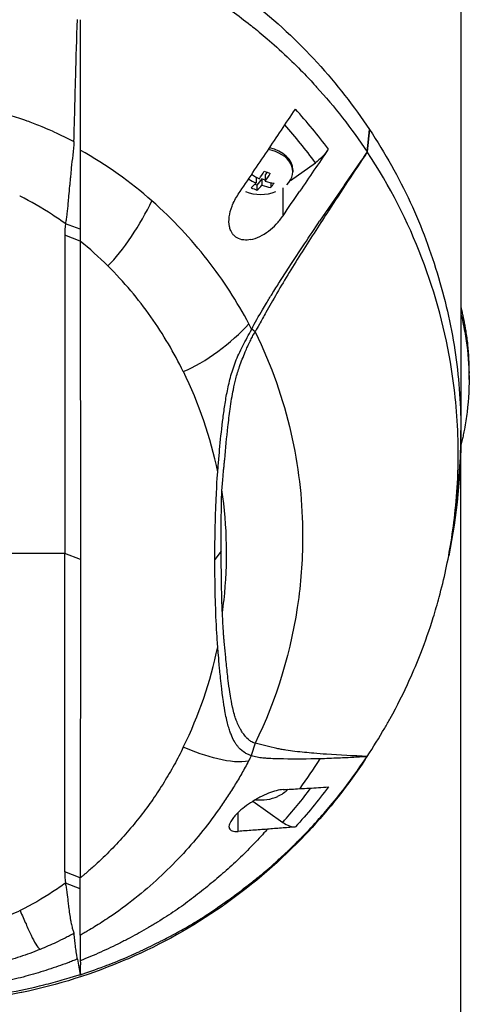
# Model space of a CAD drawing. Header units: millimetres. Extents: x 0 to 4378, y 0 to 2376.
# Tile 175 of 236: x 2265 to 2313, y 1208 to 1314. Entities that reach past the tile are written whole.
import ezdxf

# ---------------------------------------------------------------- set-up
doc = ezdxf.new("R2010")
doc.units = ezdxf.units.MM
doc.header["$LTSCALE"] = 0.2

# ---------------------------------------------------------------- blocks, each defined once
blk = doc.blocks.new('A$C6df8b870')
for p, q in [((59, 672.9), (59, 609.7)), ((48.93, 639.9), (49.17, 642.32)), ((49.18, 642.3), (48.94, 639.89)), ((49.18, 642.3), (49.17, 642.32)), ((40.69, 636.84), (43.37, 638.74)), ((40.95, 637.98), (40.95, 637.77)), ((36.67, 637.39), (36.51, 637.45)), ((37.01, 637.19), (37.01, 636.56)), ((37.64, 637), (37.1, 636.33)), ((37.99, 636.86), (37.64, 637)), ((37.64, 637), (37.64, 636.31)), ((38.2, 637.71), (37.99, 637.44)), ((37.99, 637.44), (37.99, 636.76)), ((37.1, 636.33), (36.87, 636.42)), ((37.1, 636.33), (37.1, 635.8)), ((38.58, 636.6), (38.58, 636.09)), ((39.9, 633.04), (39.9, 636.03)), ((39.9, 633.04), (39.9, 633.04)), ((18.14, 631.58), (16.55, 632.18)), ((16.47, 630.96), (16.47, 596.75)), ((18.14, 630.31), (16.47, 630.96)), ((18.14, 630.31), (18.15, 596.11)), ((36.9, 620.56), (36.54, 620.84)), ((38.67, 616.52), (38.67, 616.52)), ((59.86, 615.43), (59.86, 616.14)), ((40.22, 611.83), (40.22, 611.83)), ((59, 546.5), (59, 609.7)), ((33.84, 608.92), (33.84, 608.92)), ((58.99, 608.35), (58.99, 608.34)), ((58.49, 601.99), (58.19, 599.72)), ((16.47, 596.75), (5.01, 596.75)), ((16.47, 562.55), (16.47, 596.75)), ((18.15, 596.11), (16.47, 596.75)), ((33.27, 596.98), (32.59, 596.11)), ((18.15, 596.11), (18.14, 561.9)), ((41.42, 590.88), (41.42, 590.88)), ((41.43, 590.91), (41.43, 590.91)), ((32.81, 586.28), (32.81, 586.28)), ((36.9, 576.35), (36.5, 575.03)), ((45.73, 574.75), (45.73, 574.75)), ((36.66, 570.12), (39.87, 567.86)), ((35.1, 566.89), (35.1, 568.92)), ((18.14, 561.9), (16.47, 562.55)), ((18.14, 560.7), (18.14, 561.9)), ((38.35, 562.74), (38.35, 562.74)), ((18.14, 560.7), (16.55, 561.33)), ((18.14, 555.73), (18.14, 560.7)), ((13.81, 554.23), (13.81, 554.23)), ((18.15, 553.74), (18.15, 553.74)), ((13.76, 550), (13.76, 550))]:
    blk.add_line(p, q)
for centre, radius, start, end in [((37.5, 639.84), 4.52, 248.7153, 291.3035), ((0, 609.7), 59, 351.9405, 0), ((0, 609.7), 59, 0, 0.2394), ((0, 609.7), 41.23, 357.1706, 357.1736), ((0, 609.7), 41.73, 354.2933, 354.2964), ((0, 609.7), 42.5, 350.0562, 350.0593), ((0, 609.7), 41.23, 321.4892, 321.4893), ((0, 609.7), 41.73, 319.8886, 319.8887), ((0, 609.7), 42.5, 317.4432, 317.4433), ((0, 609.7), 59, 323.7906, 323.7907), ((37.5, 574.78), 4.52, 263.0331, 293.9986), ((0, 609.7), 59, 315.782, 315.7832), ((0, 609.7), 59, 287.911, 287.9111)]:
    blk.add_arc(centre, radius, start, end)
for centre, major_axis, ratio, start_param, end_param in [((28.4, 626.94), (-20.28, 28.61), 0.599718, 4.750751, 4.910369), ((27.7, 626.34), (-19.38, 27.64), 0.591246, 4.746501, 4.901906), ((37.5, 642.23), (5.5, 0), 0.707107, 0.057613, 0.057622), ((37.5, 637.77), (3.45, 0), 0.707107, 5.668245, 7.615338), ((37.5, 637.98), (3.45, 0), 0.707107, 0, 1.294245), ((37.32, 639.61), (3.52, -2.81), 0.6155, 4.882341, 5.089272), ((37.68, 640.06), (-3.52, 2.81), 0.6155, 1.730069, 1.947679), ((37.18, 639.96), (-1.67, -4.18), 0.34808, 0.935104, 1.182251), ((38.21, 640.73), (-3.34, 2.67), 0.6155, 1.943447, 2.113019), ((37.82, 639.71), (1.67, 4.18), 0.34808, 4.076697, 4.323843), ((37.18, 639.96), (-1.67, -4.18), 0.34808, 0.52685, 0.773996), ((36.79, 638.94), (3.34, -2.67), 0.6155, 5.08504, 5.254611), ((37.82, 639.71), (1.67, 4.18), 0.34808, 3.668442, 3.915589), ((37.32, 639.61), (3.52, -2.81), 0.6155, 5.250379, 5.497526), ((37.68, 640.06), (-3.52, 2.81), 0.6155, 2.108787, 2.355933), ((38.76, 639.33), (1.59, 3.97), 0.34808, 3.911357, 4.080929), ((-1080.39, 1310.36), (-1508.74, -2133.68), 0.5, 1.606688, 1.6079), ((32.26, 631.06), (-15.78, 0), 0.707088, 6.182869, 6.292314), ((-38.18, 540.8), (50.8, 93.21), 0.584526, 6.113536, 6.176367), ((-40.99, 600.13), (82.46, 1.56), 0.710539, 0.334686, 0.345134), ((7.26, 621.45), (12.85, 29.81), 0.93892, 5.009761, 5.009781), ((-47.54, 586.29), (-79.72, -22.19), 0.738727, 3.091652, 3.278177), ((-46.57, 605.61), (78.76, -21.82), 0.743337, 6.144865, 6.332544), ((31.04, 587.09), (-3.12, 0), 0.707107, 2.073524, 2.073539), ((37.5, 577.17), (-1.5, 0), 0.707107, 4.534188, 4.534524), ((-41.66, 595.05), (83.14, -0.01), 0.707141, 5.925311, 5.935893), ((37.5, 572.72), (3.45, 0), 0.707107, 5.274295, 5.714593), ((27.81, 584.11), (19.47, 27.21), 0.585794, 4.525933, 4.669517), ((39.86, 569.99), (-1.8, 2.47), 0.494906, 2.170146, 2.847507), ((32.26, 562.45), (-15.78, 0), 0.707125, 6.274079, 6.383524)]:
    blk.add_ellipse(centre, major_axis=major_axis, ratio=ratio, start_param=start_param, end_param=end_param)
for points, knots in [([(18.22, 665.83), (19.98, 665.26), (21.68, 664.61), (23.33, 663.9), (24.98, 663.19), (26.57, 662.42), (28.11, 661.59), (31.18, 659.93), (34, 658.04), (36.57, 656.01), (39.15, 653.97), (41.48, 651.78), (43.58, 649.49), (45.67, 647.19), (47.53, 644.79), (49.17, 642.32)], [-1, -1, -1, -1, -0.875, -0.875, -0.875, -0.75, -0.75, -0.75, -0.5, -0.5, -0.5, -0.25, -0.25, -0.25, 0, 0, 0, 0]), ([(18.14, 663.33), (19.75, 662.81), (21.45, 662.17), (23.23, 661.41), (23.85, 661.14), (24.67, 660.77), (25.65, 660.3), (26.87, 659.7), (27.63, 659.29), (27.98, 659.1), (28.95, 658.57), (29.69, 658.13), (30.22, 657.81), (30.95, 657.37), (31.67, 656.92), (32.37, 656.45), (33.78, 655.52), (35.12, 654.55), (36.4, 653.53), (36.44, 653.5), (36.45, 653.49), (36.47, 653.47), (37.27, 652.84), (38.51, 651.83), (40.06, 650.38), (41.57, 648.98), (42.63, 647.84), (43.36, 647.04), (43.4, 647), (43.46, 646.93), (43.51, 646.87), (45.41, 644.78), (47.23, 642.45), (48.93, 639.9)], [-1, -1, -1, -1, -0.875, -0.875, -0.875, -0.8125, -0.8125, -0.8125, -0.75, -0.75, -0.75, -0.6875, -0.6875, -0.6875, -0.625, -0.625, -0.625, -0.5000062, -0.5000062, -0.5000062, -0.4961503, -0.4961503, -0.4961503, -0.375, -0.375, -0.375, -0.2500563, -0.2500563, -0.2500563, -0.243637, -0.243637, -0.243637, 0, 0, 0, 0]), ([(17.49, 642.08), (17.52, 643.07), (17.55, 644.06), (17.6, 646.03), (17.62, 647.02), (17.71, 650.05), (17.77, 652.09), (17.83, 654.13)], [0.000002, 0.000002, 0.000002, 0.000002, 0.303764, 0.303764, 0.607969, 0.607969, 1.235162, 1.235162, 1.235162, 1.235162]), ([(18.14, 654.1), (18.14, 651.66), (18.14, 649.27), (18.14, 646.94), (18.14, 644.61), (18.14, 642.33), (18.14, 640.09)], [0.3954379, 0.3954379, 0.3954379, 0.3954379, 0.6978194, 0.6978194, 0.6978194, 0.9999999, 0.9999999, 0.9999999, 0.9999999]), ([(2.91, 645.29), (3.57, 645.23), (4.22, 645.14), (4.87, 645.04), (5.52, 644.94), (6.17, 644.83), (6.81, 644.71), (6.95, 644.68), (7.08, 644.65), (7.22, 644.63), (7.73, 644.53), (8.23, 644.43), (8.72, 644.31), (8.93, 644.27), (9.13, 644.22), (9.33, 644.17), (9.62, 644.1), (10.04, 644), (10.6, 643.84), (10.87, 643.76), (11.18, 643.67), (11.52, 643.56), (11.79, 643.47), (12.09, 643.37), (12.41, 643.25), (12.85, 643.09), (13.33, 642.91), (13.84, 642.7)], [0, 0, 0, 0, 0.1719472, 0.1719472, 0.1719472, 0.3438944, 0.3438944, 0.3438944, 0.3809524, 0.3809524, 0.3809524, 0.5158418, 0.5158418, 0.5158418, 0.5714286, 0.5714286, 0.5714286, 0.7453821, 0.7453821, 0.7453821, 0.830817, 0.830817, 0.830817, 0.9018777, 0.9018777, 0.9018777, 1, 1, 1, 1]), ([(38.22, 639.99), (38.72, 640.74), (39.22, 641.49), (40.22, 642.99), (40.73, 643.74), (41.23, 644.49)], [0, 0, 0, 0, 0.2704602, 0.2704602, 0.5409661, 0.5409661, 0.5409661, 0.5409661]), ([(13.84, 642.7), (14.08, 642.6), (14.39, 642.47), (14.77, 642.3), (15.28, 642.08), (15.58, 641.94), (15.69, 641.89), (16.29, 641.61), (16.89, 641.31), (17.47, 641)], [-1, -1, -1, -1, -0.75, -0.75, -0.75, -0.5, -0.5, -0.5, -0.0001638, -0.0001638, -0.0001638, -0.0001638]), ([(49.18, 642.3), (50.86, 639.77), (52.32, 637.16), (53.55, 634.5), (54.78, 631.84), (55.79, 629.13), (56.59, 626.39), (57.4, 623.65), (58.01, 620.87), (58.41, 618.09), (58.81, 615.3), (59, 612.5), (59, 609.7), (59, 607.13), (58.83, 604.56), (58.49, 601.99)], [-1, -1, -1, -1, -0.875, -0.875, -0.875, -0.75, -0.75, -0.75, -0.625, -0.625, -0.625, -0.5, -0.5, -0.5, -0.3850838, -0.3850838, -0.3850838, -0.3850838]), ([(17.47, 641.17), (17.47, 641.18), (17.47, 641.18), (17.47, 641.18), (17.47, 641.24), (17.47, 641.3), (17.48, 641.36), (17.48, 641.41), (17.48, 641.47), (17.48, 641.53), (17.48, 641.58), (17.48, 641.64), (17.48, 641.7), (17.49, 641.75), (17.49, 641.81), (17.49, 641.87), (17.49, 641.93), (17.49, 641.98), (17.49, 642.04), (17.49, 642.05), (17.49, 642.07), (17.49, 642.08)], [0.0018334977, 0.0018334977, 0.0018334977, 0.0018334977, 0.001846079, 0.001846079, 0.001846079, 0.0020216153, 0.0020216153, 0.0020216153, 0.0021970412, 0.0021970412, 0.0021970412, 0.0023726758, 0.0023726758, 0.0023726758, 0.0025477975, 0.0025477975, 0.0025477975, 0.0027235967, 0.0027235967, 0.0027235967, 0.0027691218, 0.0027691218, 0.0027691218, 0.0027691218]), ([(17.47, 641), (17.47, 641.04), (17.47, 641.06), (17.47, 641.12), (17.47, 641.14), (17.47, 641.17)], [0.00009691, 0.00009691, 0.00009691, 0.00009691, 0.01189059, 0.01189059, 0.02363788, 0.02363788, 0.02363788, 0.02363788]), ([(17.47, 641), (17.46, 640.53), (17.39, 640.08), (17.28, 639.09), (17.23, 638.62), (17.15, 637.88), (17.12, 637.58), (17.08, 637.12), (17.06, 636.96), (17.03, 636.61), (17.01, 636.42), (16.96, 635.87), (16.93, 635.51), (16.87, 634.9), (16.85, 634.63), (16.79, 633.99), (16.75, 633.61), (16.68, 633.06), (16.66, 632.88), (16.61, 632.53), (16.58, 632.35), (16.55, 632.18)], [-1.073424, -1.073424, -1.073424, -1.073424, -0.902098, -0.902098, -0.749165, -0.749165, -0.648905, -0.648905, -0.59156, -0.59156, -0.52565, -0.52565, -0.394132, -0.394132, -0.295251, -0.295251, -0.147629, -0.147629, -0.073806, -0.073806, 0, 0, 0, 0]), ([(18.14, 640.09), (18.14, 639.96), (18.14, 639.84), (18.14, 639.71), (18.14, 639.37), (18.14, 639.03), (18.14, 638.7), (18.14, 638.37), (18.14, 638.04), (18.14, 637.72), (18.14, 637.4), (18.14, 637.08), (18.14, 636.77), (18.14, 636.14), (18.14, 635.53), (18.14, 634.94), (18.14, 634.35), (18.14, 633.77), (18.14, 633.21), (18.14, 632.65), (18.14, 632.1), (18.14, 631.58)], [-1, -1, -1, -1, -0.960972, -0.960972, -0.960972, -0.8541973, -0.8541973, -0.8541973, -0.7474227, -0.7474227, -0.7474227, -0.640648, -0.640648, -0.640648, -0.4270987, -0.4270987, -0.4270987, -0.2135493, -0.2135493, -0.2135493, 0, 0, 0, 0]), ([(44.76, 640.19), (44.25, 639.43), (43.74, 638.68), (42.71, 637.16), (42.2, 636.41), (41.68, 635.65)], [0.0000037, 0.0000037, 0.0000037, 0.0000037, 0.2741089, 0.2741089, 0.5482071, 0.5482071, 0.5482071, 0.5482071]), ([(44.76, 640.19), (44.57, 639.9), (44.34, 639.62), (43.87, 639.13), (43.62, 638.91), (43.37, 638.74)], [0, 0, 0, 0, 0.1054177, 0.1054177, 0.211832, 0.211832, 0.211832, 0.211832]), ([(35.1, 635.35), (35.62, 636.13), (36.14, 636.89), (37.18, 638.45), (37.69, 639.21), (38.22, 639.99)], [0.0002569, 0.0002569, 0.0002569, 0.0002569, 0.2815399, 0.2815399, 0.5619015, 0.5619015, 0.5619015, 0.5619015]), ([(48.94, 639.89), (48.23, 638.83), (47.53, 637.78), (46.15, 635.67), (45.45, 634.6), (44, 632.36), (42.86, 630.6), (41.49, 628.44), (41.03, 627.7), (40.13, 626.22), (39.68, 625.48), (39.25, 624.72)], [-1.963979, -1.963979, -1.963979, -1.963979, -1.503891, -1.503891, -1.05427, -1.05427, -0.532904, -0.532904, -0.264896, -0.264896, -0.000001, -0.000001, -0.000001, -0.000001]), ([(48.93, 639.9), (48.5, 639.28), (48.08, 638.67), (47.23, 637.44), (46.8, 636.81), (45.53, 634.95), (44.67, 633.7), (43.83, 632.45)], [-0.9008257, -0.9008257, -0.9008257, -0.9008257, -0.6771992, -0.6771992, -0.4512251, -0.4512251, 0, 0, 0, 0]), ([(48.94, 639.89), (48.94, 639.89), (48.93, 639.89), (48.93, 639.89), (48.93, 639.89), (48.93, 639.9)], [0, 0, 0, 0, 0.001275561, 0.001275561, 0.002551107, 0.002551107, 0.002551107, 0.002551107]), ([(48.93, 574.94), (49.59, 575.95), (50.22, 576.96), (51.02, 578.33), (51.21, 578.67), (52.16, 580.39), (52.85, 581.78), (53.91, 584.13), (54.31, 585.08), (55.17, 587.29), (55.62, 588.57), (56.25, 590.59), (56.46, 591.33), (57.19, 594.02), (57.62, 596), (58.12, 599.13), (58.27, 600.27), (58.52, 602.71), (58.62, 604.02), (58.69, 606.02), (58.7, 606.72), (58.7, 607.76), (58.7, 608.11), (58.64, 611.16), (58.41, 613.86), (57.36, 620.6), (56.29, 624.6), (53.31, 632.41), (51.37, 636.22), (48.94, 639.89)], [-9.408292, -9.408292, -9.408292, -9.408292, -8.940225, -8.940225, -8.784061, -8.784061, -8.159936, -8.159936, -7.746635, -7.746635, -7.195733, -7.195733, -6.880511, -6.880511, -6.03378, -6.03378, -5.549642, -5.549642, -4.992589, -4.992589, -4.695557, -4.695557, -4.54853, -4.54853, -3.420514, -3.420514, -1.719638, -1.719638, 0, 0, 0, 0]), ([(16.55, 632.18), (16.1, 632.51), (15.64, 632.82), (15.18, 633.12), (14, 633.9), (12.82, 634.57), (11.68, 635.13), (11.67, 635.14), (11.66, 635.14), (11.64, 635.15)], [-1, -1, -1, -1, -0.7241178, -0.7241178, -0.7241178, -0.0066416, -0.0066416, -0.0066416, 0, 0, 0, 0]), ([(36.41, 630.47), (36.17, 630.43), (35.93, 630.41), (35.42, 630.46), (35.16, 630.54), (34.81, 630.76), (34.71, 630.84), (34.55, 631.01), (34.49, 631.09), (34.38, 631.26), (34.33, 631.36), (34.23, 631.6), (34.18, 631.74), (34.09, 632.22), (34.09, 632.56), (34.18, 633.29), (34.28, 633.68), (34.6, 634.51), (34.83, 634.94), (35.1, 635.35)], [-0.7623764, -0.7623764, -0.7623764, -0.7623764, -0.6736588, -0.6736588, -0.5663891, -0.5663891, -0.5135419, -0.5135419, -0.4749692, -0.4749692, -0.4359064, -0.4359064, -0.3805891, -0.3805891, -0.2695912, -0.2695912, -0.1460617, -0.1460617, -0.0002815, -0.0002815, -0.0002815, -0.0002815]), ([(36.24, 621.42), (34.98, 623.79), (33.5, 626.1), (31.77, 628.32), (30.04, 630.54), (28.07, 632.66), (25.83, 634.64)], [0, 0, 0, 0, 0.5, 0.5, 0.5, 1, 1, 1, 1]), ([(36.41, 630.47), (36.75, 630.53), (37.09, 630.65), (37.74, 630.97), (38.05, 631.16), (38.63, 631.6), (38.91, 631.85), (39.44, 632.41), (39.68, 632.71), (39.9, 633.04)], [0.0008937, 0.0008937, 0.0008937, 0.0008937, 0.1243393, 0.1243393, 0.2392492, 0.2392492, 0.3539051, 0.3539051, 0.4711433, 0.4711433, 0.4711433, 0.4711433]), ([(36.54, 620.84), (36.9, 621.55), (37.29, 622.25), (37.84, 623.18), (37.97, 623.41), (38.31, 623.97), (38.53, 624.31), (38.99, 625.05), (39.27, 625.51), (39.86, 626.43), (40.21, 626.97), (41.63, 629.16), (42.77, 630.88), (43.83, 632.45)], [0.000002, 0.000002, 0.000002, 0.000002, 0.24152, 0.24152, 0.323079, 0.323079, 0.438614, 0.438614, 0.597649, 0.597649, 0.817365, 0.817365, 1.502617, 1.502617, 1.502617, 1.502617]), ([(29.2, 616.29), (28.22, 618.3), (27.06, 620.27), (25.72, 622.18), (24.37, 624.08), (22.84, 625.92), (21.1, 627.66)], [-1, -1, -1, -1, -0.5, -0.5, -0.5, 0, 0, 0, 0]), ([(39.25, 624.72), (38.83, 624), (38.42, 623.27), (37.83, 622.22), (37.6, 621.8), (37.15, 621), (37.06, 620.85), (36.97, 620.69), (36.93, 620.63), (36.9, 620.56)], [-0.1355219, -0.1355219, -0.1355219, -0.1355219, -0.086038, -0.086038, -0.0532637, -0.0532637, -0.0231547, -0.0231547, 0, 0, 0, 0]), ([(59, 623.18), (59, 623.17), (59, 623.16), (59.04, 623), (59.08, 622.84), (59.12, 622.63), (59.13, 622.58), (59.15, 622.49), (59.16, 622.44), (59.18, 622.36), (59.19, 622.33), (59.2, 622.26), (59.21, 622.21), (59.24, 622.09), (59.25, 622.02), (59.29, 621.84), (59.31, 621.74), (59.36, 621.47), (59.39, 621.31), (59.45, 620.99), (59.48, 620.83), (59.58, 620.17), (59.65, 619.68), (59.81, 618.17), (59.86, 617.16), (59.86, 616.14)], [-7.2398573, -7.2398573, -7.2398573, -7.2398573, -7.2390372, -7.2390372, -7.2154363, -7.2154363, -7.2062893, -7.2062893, -7.1981312, -7.1981312, -7.1894816, -7.1894816, -7.1697467, -7.1697467, -7.1373366, -7.1373366, -7.0923724, -7.0923724, -7.0237854, -7.0237854, -6.9549367, -6.9549367, -6.7442417, -6.7442417, -6.3137422, -6.3137422, -6.3137422, -6.3137422]), ([(59, 622.47), (59.12, 621.96), (59.2, 621.59), (59.26, 621.28), (59.28, 621.17), (59.37, 620.74), (59.43, 620.42), (59.69, 618.79), (59.82, 617.48), (59.89, 614.76), (59.82, 613.34), (59.57, 611.32), (59.48, 610.71), (59.32, 609.9), (59.29, 609.71), (59.21, 609.32), (59.16, 609.13), (59.09, 608.78), (59.04, 608.59), (59, 608.4)], [0.3165494, 0.3165494, 0.3165494, 0.3165494, 0.3432593, 0.3432593, 0.3572552, 0.3572552, 0.400141, 0.400141, 0.5721057, 0.5721057, 0.7581527, 0.7581527, 0.8392653, 0.8392653, 0.8651236, 0.8651236, 0.8858206, 0.8858206, 0.9090921, 0.9090921, 0.9090921, 0.9090921]), ([(32.9, 605.51), (32.9, 605.57), (32.91, 605.63), (32.91, 605.69), (32.93, 605.93), (32.95, 606.18), (32.97, 606.42), (33.01, 606.91), (33.06, 607.41), (33.1, 607.9), (33.19, 608.9), (33.29, 609.9), (33.42, 610.92), (33.48, 611.43), (33.55, 611.95), (33.62, 612.47), (33.7, 612.99), (33.79, 613.51), (33.89, 614.04), (33.99, 614.57), (34.12, 615.11), (34.26, 615.66), (34.41, 616.21), (34.58, 616.76), (34.8, 617.33), (34.91, 617.61), (35.03, 617.9), (35.16, 618.18), (35.29, 618.47), (35.43, 618.76), (35.58, 619.05), (35.73, 619.34), (35.89, 619.64), (36.05, 619.94), (36.21, 620.24), (36.38, 620.54), (36.54, 620.84)], [-0.9999998, -0.9999998, -0.9999998, -0.9999998, -0.9872524, -0.9872524, -0.9872524, -0.9352918, -0.9352918, -0.9352918, -0.8313705, -0.8313705, -0.8313705, -0.6235279, -0.6235279, -0.6235279, -0.5196066, -0.5196066, -0.5196066, -0.4156852, -0.4156852, -0.4156852, -0.3117639, -0.3117639, -0.3117639, -0.2078426, -0.2078426, -0.2078426, -0.155882, -0.155882, -0.155882, -0.1039213, -0.1039213, -0.1039213, -0.0519607, -0.0519607, -0.0519607, 0, 0, 0, 0]), ([(33.35, 603.58), (33.39, 604.1), (33.43, 604.63), (33.48, 605.18), (33.5, 605.35), (33.52, 605.54), (33.53, 605.73), (33.54, 605.79), (33.55, 605.89), (33.56, 606), (33.58, 606.14), (33.59, 606.28), (33.6, 606.42), (33.62, 606.58), (33.63, 606.72), (33.64, 606.83), (33.75, 608.06), (33.86, 609.23), (33.99, 610.34), (34.06, 611), (34.14, 611.64), (34.23, 612.26), (34.33, 613.02), (34.44, 613.72), (34.57, 614.35), (34.65, 614.76), (34.74, 615.15), (34.84, 615.52), (34.95, 615.96), (35.08, 616.4), (35.24, 616.84), (35.42, 617.37), (35.63, 617.89), (35.85, 618.41), (35.93, 618.6), (36.01, 618.79), (36.09, 618.96), (36.19, 619.17), (36.28, 619.37), (36.38, 619.57), (36.45, 619.72), (36.53, 619.88), (36.61, 620.03), (36.7, 620.21), (36.8, 620.39), (36.9, 620.56)], [-1, -1, -1, -1, -0.875, -0.875, -0.875, -0.8333333, -0.8333333, -0.8333333, -0.8125, -0.8125, -0.8125, -0.78125, -0.78125, -0.78125, -0.75, -0.75, -0.75, -0.5, -0.5, -0.5, -0.375, -0.375, -0.375, -0.25, -0.25, -0.25, -0.1875, -0.1875, -0.1875, -0.125, -0.125, -0.125, -0.0625, -0.0625, -0.0625, -0.04375, -0.04375, -0.04375, -0.025, -0.025, -0.025, -0.0125, -0.0125, -0.0125, -0.0000001, -0.0000001, -0.0000001, -0.0000001]), ([(36.9, 620.56), (40.48, 613.28), (41.89, 606.05), (42, 599.37), (42.04, 596.85), (41.89, 594.4), (41.58, 592.03), (40.85, 586.29), (39.19, 581), (36.9, 576.35)], [-0.9999791, -0.9999791, -0.9999791, -0.9999791, -0.5645506, -0.5645506, -0.5645506, -0.4000732, -0.4000732, -0.4000732, -0.0000003, -0.0000003, -0.0000003, -0.0000003]), ([(32.59, 596.11), (32.59, 597.67), (32.61, 599.24), (32.73, 603.33), (32.84, 604.77), (32.9, 605.51)], [-0.5111435, -0.5111435, -0.5111435, -0.5111435, -0.3146577, -0.3146577, -0.0000106, -0.0000106, -0.0000106, -0.0000106]), ([(33.27, 596.98), (33.27, 598.08), (33.28, 599.18), (33.28, 600.84), (33.28, 601.39), (33.3, 602.58), (33.32, 603.11), (33.35, 603.58)], [-0.6888251, -0.6888251, -0.6888251, -0.6888251, -0.3635902, -0.3635902, -0.1985049, -0.1985049, -0.000001, -0.000001, -0.000001, -0.000001]), ([(33.4, 590.37), (33.46, 590.83), (33.52, 591.29), (33.57, 591.75), (33.99, 595.68), (33.93, 599.65), (33.35, 603.58)], [-0.9999957, -0.9999957, -0.9999957, -0.9999957, -0.8951223, -0.8951223, -0.8951223, 0, 0, 0, 0]), ([(33.4, 590.37), (33.38, 590.65), (33.37, 590.92), (33.35, 591.46), (33.34, 591.74), (33.32, 592.57), (33.31, 593.12), (33.28, 594.77), (33.27, 595.87), (33.27, 596.98)], [-0.9417224, -0.9417224, -0.9417224, -0.9417224, -0.8197087, -0.8197087, -0.7007719, -0.7007719, -0.467177, -0.467177, 0, 0, 0, 0]), ([(32.9, 586.71), (32.88, 586.87), (32.81, 587.81), (32.63, 591.42), (32.59, 593.76), (32.59, 596.11)], [-1.532401, -1.532401, -1.532401, -1.532401, -0.994638, -0.994638, 0, 0, 0, 0]), ([(36.9, 576.35), (36.82, 576.38), (36.74, 576.4), (36.66, 576.44), (36.59, 576.47), (36.51, 576.52), (36.44, 576.56), (36.4, 576.59), (36.36, 576.62), (36.32, 576.65), (36.32, 576.65), (36.21, 576.72), (36.03, 576.9), (36.01, 576.92), (35.99, 576.95), (35.96, 576.97), (35.89, 577.05), (35.79, 577.17), (35.68, 577.33), (35.64, 577.37), (35.61, 577.42), (35.57, 577.47), (35.57, 577.47), (35.5, 577.58), (35.36, 577.82), (35.32, 577.88), (35.28, 577.96), (35.23, 578.05), (35.18, 578.15), (35.13, 578.26), (35.08, 578.35), (35.04, 578.44), (35, 578.53), (34.97, 578.61), (34.92, 578.73), (34.88, 578.83), (34.85, 578.93), (34.84, 578.96), (34.82, 578.99), (34.81, 579.03), (34.75, 579.21), (34.71, 579.34), (34.69, 579.43), (34.62, 579.67), (34.56, 579.92), (34.5, 580.17), (34.5, 580.19), (34.49, 580.21), (34.49, 580.23), (34.4, 580.67), (34.32, 581.08), (34.26, 581.47), (34.18, 581.97), (34.11, 582.42), (34.06, 582.81), (34.01, 583.18), (33.97, 583.51), (33.94, 583.79), (33.87, 584.38), (33.81, 584.97), (33.75, 585.57), (33.7, 586.04), (33.66, 586.51), (33.61, 586.98), (33.61, 587.04), (33.6, 587.1), (33.6, 587.15), (33.59, 587.21), (33.59, 587.27), (33.58, 587.33), (33.58, 587.34), (33.58, 587.35), (33.58, 587.36), (33.57, 587.43), (33.57, 587.5), (33.56, 587.56), (33.56, 587.57), (33.56, 587.61), (33.55, 587.69), (33.55, 587.71), (33.55, 587.74), (33.55, 587.77), (33.55, 587.8), (33.54, 587.84), (33.54, 587.86), (33.54, 587.91), (33.54, 587.94), (33.53, 587.97), (33.53, 588), (33.53, 588.02), (33.53, 588.04), (33.52, 588.16), (33.51, 588.28), (33.5, 588.4), (33.5, 588.52), (33.49, 588.65), (33.48, 588.78), (33.45, 589.31), (33.42, 589.84), (33.4, 590.37)], [0, 0, 0, 0, 0.00764, 0.00764, 0.00764, 0.01566, 0.01566, 0.01566, 0.020408, 0.020408, 0.020408, 0.038509, 0.038509, 0.038509, 0.040816, 0.040816, 0.040816, 0.064691, 0.064691, 0.064691, 0.071429, 0.071429, 0.071429, 0.099405, 0.099405, 0.099405, 0.107143, 0.107143, 0.107143, 0.125428, 0.125428, 0.125428, 0.142857, 0.142857, 0.142857, 0.162655, 0.162655, 0.162655, 0.169643, 0.169643, 0.169643, 0.196429, 0.196429, 0.196429, 0.245604, 0.245604, 0.245604, 0.25, 0.25, 0.25, 0.322006, 0.322006, 0.322006, 0.414295, 0.414295, 0.414295, 0.5, 0.5, 0.5, 0.633494, 0.633494, 0.633494, 0.737175, 0.737175, 0.737175, 0.75, 0.75, 0.75, 0.763571, 0.763571, 0.763571, 0.765625, 0.765625, 0.765625, 0.78125, 0.78125, 0.78125, 0.793169, 0.793169, 0.793169, 0.796875, 0.796875, 0.796875, 0.803135, 0.803135, 0.803135, 0.8125, 0.8125, 0.8125, 0.81794, 0.81794, 0.81794, 0.845461, 0.845461, 0.845461, 0.875, 0.875, 0.875, 1, 1, 1, 1]), ([(36.5, 575.03), (36.45, 575.04), (36.4, 575.06), (36.29, 575.1), (36.23, 575.12), (36.06, 575.19), (35.95, 575.25), (35.58, 575.47), (35.35, 575.67), (35.07, 575.99), (35, 576.07), (34.87, 576.25), (34.8, 576.35), (34.61, 576.66), (34.51, 576.87), (34.35, 577.25), (34.29, 577.4), (34.19, 577.7), (34.13, 577.88), (34.01, 578.26), (33.96, 578.47), (33.88, 578.81), (33.85, 578.92), (33.76, 579.31), (33.71, 579.58), (33.54, 580.58), (33.36, 581.73), (33.17, 583.63), (33.14, 583.92), (33.09, 584.41), (33.07, 584.63), (32.97, 585.8), (32.91, 586.56), (32.9, 586.71)], [0, 0, 0, 0, 0.034982, 0.034982, 0.072237, 0.072237, 0.161519, 0.161519, 0.359017, 0.359017, 0.420319, 0.420319, 0.493338, 0.493338, 0.636974, 0.636974, 0.720529, 0.720529, 0.828512, 0.828512, 0.956629, 0.956629, 1.026249, 1.026249, 1.183054, 1.183054, 1.596346, 1.596346, 1.668527, 1.668527, 1.721789, 1.721789, 1.964899, 1.964899, 1.964899, 1.964899]), ([(29.2, 575.93), (29.05, 575.61), (28.89, 575.29), (28.72, 574.98), (28.56, 574.66), (28.39, 574.35), (28.22, 574.03), (28.04, 573.72), (27.87, 573.41), (27.68, 573.1), (27.5, 572.79), (27.32, 572.48), (27.13, 572.17), (26.75, 571.55), (26.35, 570.94), (25.93, 570.33), (25.51, 569.73), (25.07, 569.13), (24.61, 568.54), (24.15, 567.95), (23.68, 567.37), (23.18, 566.79), (22.68, 566.22), (22.17, 565.65), (21.63, 565.1), (21.09, 564.54), (20.54, 564), (19.95, 563.46), (19.66, 563.2), (19.37, 562.93), (19.07, 562.67), (18.92, 562.54), (18.76, 562.41), (18.61, 562.28), (18.53, 562.22), (18.46, 562.16), (18.38, 562.09), (18.3, 562.03), (18.22, 561.96), (18.14, 561.9)], [0, 0, 0, 0, 0.0625, 0.0625, 0.0625, 0.125, 0.125, 0.125, 0.1875, 0.1875, 0.1875, 0.25, 0.25, 0.25, 0.375, 0.375, 0.375, 0.5, 0.5, 0.5, 0.625, 0.625, 0.625, 0.75, 0.75, 0.75, 0.875, 0.875, 0.875, 0.9375, 0.9375, 0.9375, 0.96875, 0.96875, 0.96875, 0.984375, 0.984375, 0.984375, 1, 1, 1, 1]), ([(39.24, 575.79), (38.84, 575.87), (38.45, 575.97), (37.67, 576.16), (37.29, 576.26), (36.9, 576.35)], [-0.4793475, -0.4793475, -0.4793475, -0.4793475, -0.2408421, -0.2408421, 0, 0, 0, 0]), ([(48.93, 574.94), (47.46, 575), (46.01, 575.08), (44.11, 575.21), (43.66, 575.24), (42.54, 575.34), (41.86, 575.4), (40.85, 575.52), (40.52, 575.57), (40.03, 575.64), (39.86, 575.67), (39.63, 575.71), (39.55, 575.73), (39.4, 575.76), (39.32, 575.77), (39.24, 575.79)], [-1.645876, -1.645876, -1.645876, -1.645876, -0.917638, -0.917638, -0.68663, -0.68663, -0.348383, -0.348383, -0.182186, -0.182186, -0.094439, -0.094439, -0.047262, -0.047262, -0.000001, -0.000001, -0.000001, -0.000001]), ([(48.73, 574.64), (46.9, 571.86), (44.86, 569.27), (42.6, 566.85), (42.51, 566.76), (42.42, 566.66), (42.33, 566.56), (39.71, 563.8), (36.77, 561.25), (33.65, 559.04), (33.55, 558.97), (33.46, 558.9), (33.36, 558.83), (30.2, 556.63), (26.85, 554.75), (23.31, 553.21), (23.23, 553.18), (23.16, 553.15), (23.08, 553.11), (19.49, 551.57), (15.7, 550.37), (11.89, 549.58), (11.85, 549.57), (11.82, 549.57), (11.79, 549.56), (7.94, 548.77), (4.03, 548.36), (0.05, 548.36), (0.02, 548.36), (0, 548.36), (-0.03, 548.36), (-3.98, 548.36), (-7.89, 548.76), (-11.75, 549.55), (-11.83, 549.57), (-11.91, 549.58), (-11.99, 549.6), (-15.79, 550.4), (-19.51, 551.58), (-23.04, 553.09), (-23.15, 553.14), (-23.27, 553.2), (-23.39, 553.25), (-27.01, 554.83), (-30.5, 556.8), (-33.76, 559.12), (-36.86, 561.32), (-39.7, 563.79), (-42.29, 566.52), (-42.41, 566.65), (-42.54, 566.78), (-42.66, 566.91), (-44.9, 569.32), (-46.96, 571.95), (-48.78, 574.71)], [0.1952757, 0.1952757, 0.1952757, 0.1952757, 0.2478794, 0.2478794, 0.2478794, 0.25, 0.25, 0.25, 0.3106171, 0.3106171, 0.3106171, 0.3125, 0.3125, 0.3125, 0.3737034, 0.3737034, 0.3737034, 0.375, 0.375, 0.375, 0.4369794, 0.4369794, 0.4369794, 0.4375, 0.4375, 0.4375, 0.5, 0.5, 0.5, 0.5003876, 0.5003876, 0.5003876, 0.5625, 0.5625, 0.5625, 0.5637682, 0.5637682, 0.5637682, 0.625, 0.625, 0.625, 0.6270506, 0.6270506, 0.6270506, 0.6901228, 0.6901228, 0.6901228, 0.75, 0.75, 0.75, 0.7528673, 0.7528673, 0.7528673, 0.8051833, 0.8051833, 0.8051833, 0.8051833]), ([(18.15, 551.49), (18.92, 551.75), (19.78, 552.04), (20.73, 552.4), (20.83, 552.44), (20.9, 552.46), (20.98, 552.5), (21.67, 552.76), (22.42, 553.06), (23.23, 553.41), (23.27, 553.43), (23.35, 553.47), (23.4, 553.49), (23.65, 553.6), (23.8, 553.66), (23.84, 553.68), (23.85, 553.69), (23.92, 553.72), (23.96, 553.73), (24.18, 553.83), (24.35, 553.91), (24.45, 553.96), (24.54, 554), (24.68, 554.06), (24.84, 554.14), (24.9, 554.17), (24.98, 554.21), (25.05, 554.24), (25.32, 554.37), (25.52, 554.47), (25.65, 554.53), (25.67, 554.54), (25.73, 554.57), (25.77, 554.59), (26.16, 554.78), (26.51, 554.96), (26.82, 555.12), (26.95, 555.18), (27.14, 555.28), (27.4, 555.41), (27.41, 555.41), (27.41, 555.41), (27.41, 555.42), (27.59, 555.51), (27.77, 555.6), (27.98, 555.71), (27.98, 555.71), (27.99, 555.72), (27.99, 555.72), (28.11, 555.78), (28.3, 555.88), (28.55, 556.02), (28.8, 556.15), (28.98, 556.26), (29.11, 556.33), (29.12, 556.33), (29.12, 556.34), (29.13, 556.34), (29.31, 556.44), (29.49, 556.54), (29.67, 556.65), (29.85, 556.75), (30.04, 556.86), (30.22, 556.97), (30.23, 556.97), (30.23, 556.98), (30.24, 556.98), (30.47, 557.12), (30.65, 557.23), (30.76, 557.3), (30.97, 557.42), (31.15, 557.54), (31.3, 557.64), (31.31, 557.64), (31.32, 557.65), (31.32, 557.65), (31.41, 557.71), (31.58, 557.82), (31.84, 557.99), (32.07, 558.14), (32.24, 558.26), (32.37, 558.35), (33.12, 558.86), (33.8, 559.34), (34.42, 559.79), (34.42, 559.8), (34.42, 559.8), (34.43, 559.8), (35.11, 560.3), (35.76, 560.8), (36.39, 561.29), (36.39, 561.29), (36.39, 561.29), (36.39, 561.29), (36.53, 561.4), (36.69, 561.52), (36.87, 561.67), (37.03, 561.8), (37.18, 561.92), (37.34, 562.05), (37.47, 562.16), (37.62, 562.28), (37.76, 562.39), (37.94, 562.55), (38.11, 562.69), (38.27, 562.83), (38.53, 563.05), (38.83, 563.31), (39.17, 563.62), (39.17, 563.62), (39.17, 563.62), (39.17, 563.62), (39.24, 563.68), (39.39, 563.82), (39.62, 564.03), (39.8, 564.19), (39.94, 564.33), (40.05, 564.43), (40.16, 564.53), (40.3, 564.66), (40.45, 564.81), (40.46, 564.82), (40.47, 564.83), (40.48, 564.83), (40.52, 564.88), (40.6, 564.95), (40.7, 565.05), (40.77, 565.12), (40.84, 565.18), (40.91, 565.25), (40.98, 565.32), (41.05, 565.39), (41.12, 565.46), (41.17, 565.51), (41.24, 565.58), (41.33, 565.67), (41.47, 565.81), (41.61, 565.95), (41.75, 566.08), (41.79, 566.13), (41.81, 566.14), (41.84, 566.18), (42.2, 566.55), (42.72, 567.08), (43.35, 567.78), (43.38, 567.81), (43.38, 567.81), (43.39, 567.82), (44.05, 568.54), (45.06, 569.69), (46.31, 571.29), (47.51, 572.84), (48.35, 574.07), (48.92, 574.92)], [0, 0, 0, 0, 0.0623366, 0.0623366, 0.0623366, 0.069186, 0.069186, 0.069186, 0.1248987, 0.1248987, 0.1248987, 0.1276542, 0.1276542, 0.1276542, 0.1403453, 0.1403453, 0.1403453, 0.1427178, 0.1427178, 0.1427178, 0.1561864, 0.1561864, 0.1561864, 0.1672576, 0.1672576, 0.1672576, 0.171875, 0.171875, 0.171875, 0.1874825, 0.1874825, 0.1874825, 0.190473, 0.190473, 0.190473, 0.21875, 0.21875, 0.21875, 0.234375, 0.234375, 0.234375, 0.2346346, 0.2346346, 0.2346346, 0.25, 0.25, 0.25, 0.2505104, 0.2505104, 0.2505104, 0.265625, 0.265625, 0.265625, 0.28125, 0.28125, 0.28125, 0.2816748, 0.2816748, 0.2816748, 0.296875, 0.296875, 0.296875, 0.3125, 0.3125, 0.3125, 0.3129087, 0.3129087, 0.3129087, 0.328125, 0.328125, 0.328125, 0.34375, 0.34375, 0.34375, 0.3447035, 0.3447035, 0.3447035, 0.359375, 0.359375, 0.359375, 0.375, 0.375, 0.375, 0.4372165, 0.4372165, 0.4372165, 0.4375, 0.4375, 0.4375, 0.4997509, 0.4997509, 0.4997509, 0.5, 0.5, 0.5, 0.515625, 0.515625, 0.515625, 0.5311639, 0.5311639, 0.5311639, 0.5443126, 0.5443126, 0.5443126, 0.5625, 0.5625, 0.5625, 0.5937393, 0.5937393, 0.5937393, 0.5937885, 0.5937885, 0.5937885, 0.609375, 0.609375, 0.609375, 0.6248752, 0.6248752, 0.6248752, 0.6396815, 0.6396815, 0.6396815, 0.640625, 0.640625, 0.640625, 0.6484375, 0.6484375, 0.6484375, 0.6561389, 0.6561389, 0.6561389, 0.6640625, 0.6640625, 0.6640625, 0.671875, 0.671875, 0.671875, 0.6873906, 0.6873906, 0.6873906, 0.6922368, 0.6922368, 0.6922368, 0.7499231, 0.7499231, 0.7499231, 0.7521711, 0.7521711, 0.7521711, 0.875, 0.875, 0.875, 0.9999941, 0.9999941, 0.9999941, 0.9999941]), ([(43.84, 574.69), (42.58, 574.65), (41.21, 574.64), (39.36, 574.68), (38.7, 574.69), (38.03, 574.74), (37.89, 574.75), (37.53, 574.79), (37.32, 574.82), (36.91, 574.9), (36.7, 574.96), (36.5, 575.03)], [-1.299151, -1.299151, -1.299151, -1.299151, -0.639564, -0.639564, -0.336026, -0.336026, -0.252217, -0.252217, -0.126146, -0.126146, -0.000001, -0.000001, -0.000001, -0.000001]), ([(48.92, 574.92), (48.86, 574.92), (48.8, 574.92), (48.73, 574.91), (48.6, 574.9), (48.46, 574.9), (48.32, 574.89), (48.05, 574.87), (47.78, 574.86), (47.5, 574.84), (46.96, 574.81), (46.41, 574.78), (45.87, 574.76), (45.19, 574.73), (44.51, 574.7), (43.84, 574.69)], [0, 0, 0, 0, 0.0143032, 0.0143032, 0.0143032, 0.0459752, 0.0459752, 0.0459752, 0.1093817, 0.1093817, 0.1093817, 0.2363905, 0.2363905, 0.2363905, 0.3949464, 0.3949464, 0.3949464, 0.3949464]), ([(48.92, 574.92), (48.92, 574.93), (48.92, 574.93), (48.93, 574.94), (48.93, 574.94), (48.93, 574.94)], [0.000005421, 0.000005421, 0.000005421, 0.000005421, 0.001205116, 0.001205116, 0.002404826, 0.002404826, 0.002404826, 0.002404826]), ([(36.2, 574.44), (35.96, 573.99), (35.72, 573.55), (35.47, 573.11), (35.21, 572.66), (34.95, 572.22), (34.68, 571.79), (34.42, 571.35), (34.14, 570.91), (33.85, 570.48), (33.57, 570.05), (33.28, 569.62), (32.97, 569.19), (32.37, 568.33), (31.73, 567.49), (31.06, 566.66), (30.38, 565.84), (29.67, 565.02), (28.93, 564.23), (28.18, 563.43), (27.4, 562.65), (26.58, 561.89), (25.76, 561.13), (24.91, 560.39), (24.01, 559.68), (23.12, 558.96), (22.18, 558.27), (21.2, 557.62), (20.71, 557.29), (20.21, 556.96), (19.7, 556.65), (19.45, 556.49), (19.19, 556.34), (18.93, 556.19), (18.8, 556.11), (18.67, 556.03), (18.54, 555.96), (18.41, 555.88), (18.28, 555.81), (18.14, 555.73)], [-1, -1, -1, -1, -0.9375, -0.9375, -0.9375, -0.875, -0.875, -0.875, -0.8125, -0.8125, -0.8125, -0.75, -0.75, -0.75, -0.625, -0.625, -0.625, -0.5, -0.5, -0.5, -0.375, -0.375, -0.375, -0.25, -0.25, -0.25, -0.125, -0.125, -0.125, -0.0625, -0.0625, -0.0625, -0.03125, -0.03125, -0.03125, -0.015625, -0.015625, -0.015625, 0, 0, 0, 0]), ([(39.9, 571.38), (39.68, 571.37), (39.44, 571.32), (38.91, 571.19), (38.63, 571.1), (38.04, 570.86), (37.74, 570.72), (37.09, 570.38), (36.75, 570.18), (36.41, 569.96)], [0.00011, 0.00011, 0.00011, 0.00011, 0.1180311, 0.1180311, 0.2332387, 0.2332387, 0.3490113, 0.3490113, 0.4724101, 0.4724101, 0.4724101, 0.4724101]), ([(39.9, 571.38), (40.28, 571.4), (40.48, 571.41), (41.1, 571.44), (41.39, 571.46), (41.69, 571.48)], [0.0000319, 0.0000319, 0.0000319, 0.0000319, 0.2008235, 0.2008235, 0.3913286, 0.3913286, 0.3913286, 0.3913286]), ([(41.69, 571.48), (42.36, 571.51), (43.03, 571.55), (44.05, 571.62), (44.41, 571.64), (44.77, 571.66)], [0, 0, 0, 0, 0.00356562, 0.00356562, 0.005486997, 0.005486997, 0.005486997, 0.005486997]), ([(36.41, 569.96), (36.13, 569.77), (35.84, 569.56), (35.32, 569.14), (35.09, 568.92), (34.78, 568.6), (34.68, 568.49), (34.54, 568.32), (34.48, 568.24), (34.38, 568.09), (34.33, 568.02), (34.23, 567.85), (34.19, 567.76), (34.09, 567.49), (34.09, 567.34), (34.18, 567.09), (34.29, 567), (34.61, 566.88), (34.83, 566.87), (35.1, 566.89)], [0.000001, 0.000001, 0.000001, 0.000001, 0.1035884, 0.1035884, 0.2035837, 0.2035837, 0.2520361, 0.2520361, 0.2880963, 0.2880963, 0.3254409, 0.3254409, 0.3800709, 0.3800709, 0.492551, 0.492551, 0.6188921, 0.6188921, 0.7607853, 0.7607853, 0.7607853, 0.7607853]), ([(38.22, 567.12), (38.1, 566.99), (37.98, 566.85), (37.63, 566.47), (37.4, 566.21), (36.93, 565.71), (36.69, 565.47), (36.21, 564.97), (35.97, 564.72), (35.48, 564.24), (35.23, 563.99), (34.73, 563.52), (34.47, 563.28), (33.95, 562.81), (33.68, 562.58), (32.88, 561.88), (32.34, 561.42), (31.23, 560.51), (30.67, 560.07), (29.81, 559.41), (29.52, 559.19), (28.92, 558.76), (28.62, 558.55), (28.01, 558.14), (27.7, 557.94), (27.07, 557.54), (26.76, 557.34), (26.28, 557.05), (26.11, 556.95), (25.79, 556.76), (25.63, 556.66), (25.14, 556.38), (24.81, 556.19), (24.15, 555.81), (23.82, 555.63), (23.31, 555.36), (23.14, 555.27), (22.79, 555.09), (22.62, 555), (21.76, 554.57), (21.05, 554.24), (19.62, 553.59), (18.89, 553.28), (18.14, 552.99), (18.14, 552.99), (18.14, 552.99)], [0.2959037, 0.2959037, 0.2959037, 0.2959037, 0.3125032, 0.3125032, 0.343753, 0.343753, 0.3750029, 0.3750029, 0.4062527, 0.4062527, 0.4375026, 0.4375026, 0.4687524, 0.4687524, 0.5000022, 0.5000022, 0.5625019, 0.5625019, 0.6250016, 0.6250016, 0.6562515, 0.6562515, 0.6875013, 0.6875013, 0.7187512, 0.7187512, 0.750001, 0.750001, 0.7656259, 0.7656259, 0.7812508, 0.7812508, 0.8125007, 0.8125007, 0.8437505, 0.8437505, 0.8593754, 0.8593754, 0.8750004, 0.8750004, 0.9375001, 0.9375001, 1, 1, 1.0000039, 1.0000039, 1.0000039, 1.0000039]), ([(38.22, 567.12), (37.96, 567.1), (37.7, 567.08), (37.15, 567.04), (37, 567.03), (36.11, 566.96), (35.62, 566.93), (35.1, 566.89)], [0, 0, 0, 0, 0.1402931, 0.1402931, 0.2923644, 0.2923644, 0.5388741, 0.5388741, 0.5388741, 0.5388741]), ([(41.23, 567.36), (40.66, 567.31), (40.23, 567.28), (39.23, 567.2), (38.72, 567.16), (38.22, 567.12)], [0.000001, 0.000001, 0.000001, 0.000001, 0.3109651, 0.3109651, 0.616915, 0.616915, 0.616915, 0.616915]), ([(16.55, 561.33), (16.11, 561.01), (15.65, 560.69), (15.18, 560.38), (14.08, 559.66), (12.91, 558.98), (11.68, 558.38)], [0, 0, 0, 0, 0.2973571, 0.2973571, 0.2973571, 1, 1, 1, 1]), ([(16.55, 561.33), (16.58, 561.15), (16.61, 560.98), (16.66, 560.64), (16.68, 560.48), (16.75, 559.99), (16.79, 559.67), (16.85, 559.17), (16.87, 558.97), (16.93, 558.52), (16.96, 558.27), (17.03, 557.79), (17.06, 557.57), (17.13, 557.19), (17.16, 557.04), (17.21, 556.79), (17.23, 556.69), (17.3, 556.45), (17.34, 556.32), (17.4, 556.14), (17.42, 556.1), (17.44, 556.03), (17.45, 556), (17.46, 555.96), (17.47, 555.94), (17.47, 555.92)], [-1.203255, -1.203255, -1.203255, -1.203255, -1.119213, -1.119213, -1.03516, -1.03516, -0.867071, -0.867071, -0.754483, -0.754483, -0.604818, -0.604818, -0.45471, -0.45471, -0.341996, -0.341996, -0.257278, -0.257278, -0.131444, -0.131444, -0.06122, -0.06122, -0.027638, -0.027638, 0, 0, 0, 0]), ([(11.68, 558.38), (11.01, 558.04), (10.31, 557.75), (9.6, 557.48), (8.88, 557.21), (8.15, 556.95), (7.4, 556.73), (7.04, 556.61), (6.67, 556.51), (6.29, 556.41)], [0, 0, 0, 0, 0.40122, 0.40122, 0.40122, 0.80244, 0.80244, 0.80244, 1, 1, 1, 1]), ([(11.68, 558.38), (11.92, 557.86), (12.12, 557.38), (12.32, 556.94), (12.51, 556.5), (12.69, 556.09), (12.86, 555.73), (13.03, 555.37), (13.2, 555.04), (13.36, 554.78), (13.52, 554.51), (13.68, 554.31), (13.84, 554.21)], [-1, -1, -1, -1, -0.7474254, -0.7474254, -0.7474254, -0.4948509, -0.4948509, -0.4948509, -0.2475037, -0.2475037, -0.2475037, -0.0000005, -0.0000005, -0.0000005, -0.0000005]), ([(17.47, 555.92), (17.31, 555.83), (17.15, 555.75), (16.99, 555.67), (16.83, 555.59), (16.67, 555.5), (16.51, 555.42), (16.19, 555.26), (15.87, 555.11), (15.54, 554.95), (14.98, 554.7), (14.41, 554.45), (13.84, 554.21)], [0.0001164, 0.0001164, 0.0001164, 0.0001164, 0.1355013, 0.1355013, 0.1355013, 0.2710026, 0.2710026, 0.2710026, 0.5420052, 0.5420052, 0.5420052, 0.9999997, 0.9999997, 0.9999997, 0.9999997]), ([(17.83, 553.16), (17.81, 553.31), (17.78, 553.46), (17.75, 553.67), (17.74, 553.72), (17.71, 553.99), (17.68, 554.2), (17.64, 554.48), (17.63, 554.55), (17.6, 554.82), (17.57, 555.03), (17.53, 555.36), (17.52, 555.46), (17.5, 555.63), (17.49, 555.69), (17.48, 555.77), (17.48, 555.8), (17.47, 555.87), (17.47, 555.9), (17.47, 555.92)], [0, 0, 0, 0, 0.24312, 0.24312, 0.321559, 0.321559, 0.630915, 0.630915, 0.718605, 0.718605, 1.003785, 1.003785, 1.146394, 1.146394, 1.212501, 1.212501, 1.244085, 1.244085, 1.287354, 1.287354, 1.287354, 1.287354]), ([(18.14, 555.73), (18.14, 555.73), (18.14, 555.19), (18.14, 554.28), (18.14, 554.02), (18.14, 553.73), (18.14, 553.42), (18.14, 553.36), (18.14, 553.31), (18.14, 553.26), (18.14, 553.17), (18.14, 553.08), (18.14, 552.99)], [0, 0, 0, 0, 0.3888128, 0.3888128, 0.3888128, 0.5, 0.5, 0.5, 0.538629, 0.538629, 0.538629, 0.6047884, 0.6047884, 0.6047884, 0.6047884]), ([(13.84, 554.21), (13.73, 554.17), (13.63, 554.13), (13.52, 554.09), (12.84, 553.81), (12.14, 553.55), (11.42, 553.32), (10.71, 553.09), (9.97, 552.89), (9.22, 552.72), (8.48, 552.54), (7.72, 552.38), (6.96, 552.24), (6.58, 552.16), (6.2, 552.09), (5.82, 552.03), (5.44, 551.96), (5.06, 551.9), (4.67, 551.84), (4.29, 551.79), (3.9, 551.73), (3.51, 551.69), (3.31, 551.66), (3.11, 551.64), (2.91, 551.62)], [0, 0, 0, 0, 0.031548, 0.031548, 0.031548, 0.235084, 0.235084, 0.235084, 0.438619, 0.438619, 0.438619, 0.642155, 0.642155, 0.642155, 0.743923, 0.743923, 0.743923, 0.845691, 0.845691, 0.845691, 0.947459, 0.947459, 0.947459, 1, 1, 1, 1]), ([(17.83, 553.16), (17.66, 553.1), (17.49, 553.03), (17.15, 552.9), (16.98, 552.83), (16.46, 552.64), (16.12, 552.52), (15.07, 552.15), (14.36, 551.92), (12.93, 551.49), (12.21, 551.28), (10.73, 550.92), (9.98, 550.76), (8.48, 550.47), (7.72, 550.35), (6.57, 550.18), (6.19, 550.12), (5.42, 550.02), (5.04, 549.98), (4.27, 549.89), (3.88, 549.86), (3.11, 549.79), (2.72, 549.76), (1.55, 549.69), (0.77, 549.67), (-0.4, 549.67), (-0.79, 549.67), (-1.57, 549.69), (-1.96, 549.71), (-3.13, 549.77), (-3.9, 549.83), (-6.22, 550.07), (-7.74, 550.3), (-10.74, 550.9), (-12.21, 551.27), (-13.83, 551.75), (-14, 551.81), (-14.27, 551.89), (-14.36, 551.92), (-14.54, 551.98), (-14.63, 552.01), (-15.07, 552.15), (-15.42, 552.27), (-16.46, 552.64), (-17.15, 552.89), (-17.83, 553.16)], [0, 0, 0, 0, 0.015625, 0.015625, 0.03125, 0.03125, 0.0625, 0.0625, 0.125, 0.125, 0.1875, 0.1875, 0.25, 0.25, 0.3125, 0.3125, 0.34375, 0.34375, 0.375, 0.375, 0.40625, 0.40625, 0.4375, 0.4375, 0.5, 0.5, 0.53125, 0.53125, 0.5624999, 0.5624999, 0.6249999, 0.6249999, 0.7499999, 0.7499999, 0.8749999, 0.8749999, 0.8906249, 0.8906249, 0.8984374, 0.8984374, 0.9062499, 0.9062499, 0.9374999, 0.9374999, 0.9999999, 0.9999999, 0.9999999, 0.9999999]), ([(18.14, 552.99), (18.14, 552.94), (18.15, 552.88), (18.15, 552.83), (18.15, 552.74), (18.15, 552.65), (18.15, 552.56), (18.15, 552.54), (18.14, 552.45), (18.14, 552.29), (18.14, 552.03), (18.15, 551.79), (18.15, 551.54), (18.15, 551.52), (18.15, 551.51), (18.15, 551.49)], [0.6047884, 0.6047884, 0.6047884, 0.6047884, 0.6428571, 0.6428571, 0.6428571, 0.7142857, 0.7142857, 0.7142857, 0.7857143, 0.7857143, 0.7857143, 0.9857763, 0.9857763, 0.9857763, 1, 1, 1, 1]), ([(1.94, 548.66), (4.73, 548.76), (7.52, 549.06), (10.23, 549.54), (11.59, 549.78), (12.93, 550.07), (14.25, 550.4), (14.91, 550.56), (15.57, 550.74), (16.21, 550.92), (16.54, 551.02), (16.86, 551.11), (17.18, 551.21), (17.34, 551.26), (17.5, 551.31), (17.66, 551.36), (17.74, 551.38), (17.82, 551.41), (17.9, 551.43), (17.98, 551.45), (18.06, 551.47), (18.14, 551.49)], [-1, -1, -1, -1, -0.5, -0.5, -0.5, -0.25, -0.25, -0.25, -0.125, -0.125, -0.125, -0.0625, -0.0625, -0.0625, -0.03125, -0.03125, -0.03125, -0.015625, -0.015625, -0.015625, -0.0000001, -0.0000001, -0.0000001, -0.0000001]), ([(18.14, 551.49), (18.14, 551.49), (18.15, 551.49), (18.15, 551.49), (18.15, 551.49), (18.15, 551.49)], [0, 0, 0, 0, 0.000915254, 0.000915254, 0.002270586, 0.002270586, 0.002270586, 0.002270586])]:
    blk.add_open_spline(points, degree=3, knots=knots)
for points in [[(25.83, 634.64), (23.56, 636.64), (21.01, 638.5), (18.14, 640.09)], [(21.1, 627.66), (22.75, 629.2), (24.62, 632.16), (25.83, 634.64)], [(18.14, 631.58), (18.14, 631.14), (18.14, 630.72), (18.14, 630.31)], [(29.2, 616.29), (31.52, 617.24), (34.44, 619.43), (36.24, 621.42)], [(59, 609.7), (59, 605.28), (58.56, 600.84), (57.68, 596.51)], [(38.57, 580.16), (38.57, 580.16), (38.57, 580.16), (38.57, 580.16)], [(36.2, 574.44), (34.44, 574.05), (31.52, 574.96), (29.2, 575.93)], [(43.84, 574.69), (43.16, 573.6), (42.45, 572.53), (41.69, 571.48)], [(48.97, 575.01), (48.95, 574.98), (48.93, 574.95), (48.92, 574.92)], [(44.77, 571.66), (43.68, 570.19), (42.5, 568.76), (41.23, 567.36)], [(13.98, 554.27), (13.98, 554.27), (13.99, 554.28), (13.99, 554.28)], [(17.83, 553.16), (17.92, 552.58), (18.03, 552.03), (18.14, 551.49)]]:
    blk.add_open_spline(points, degree=3)

msp = doc.modelspace()

# ---------------------------------------------------------------- block references
msp.add_blockref('A$C6df8b870', (2253.115, 659.684))

doc.saveas('drawing.dxf')
